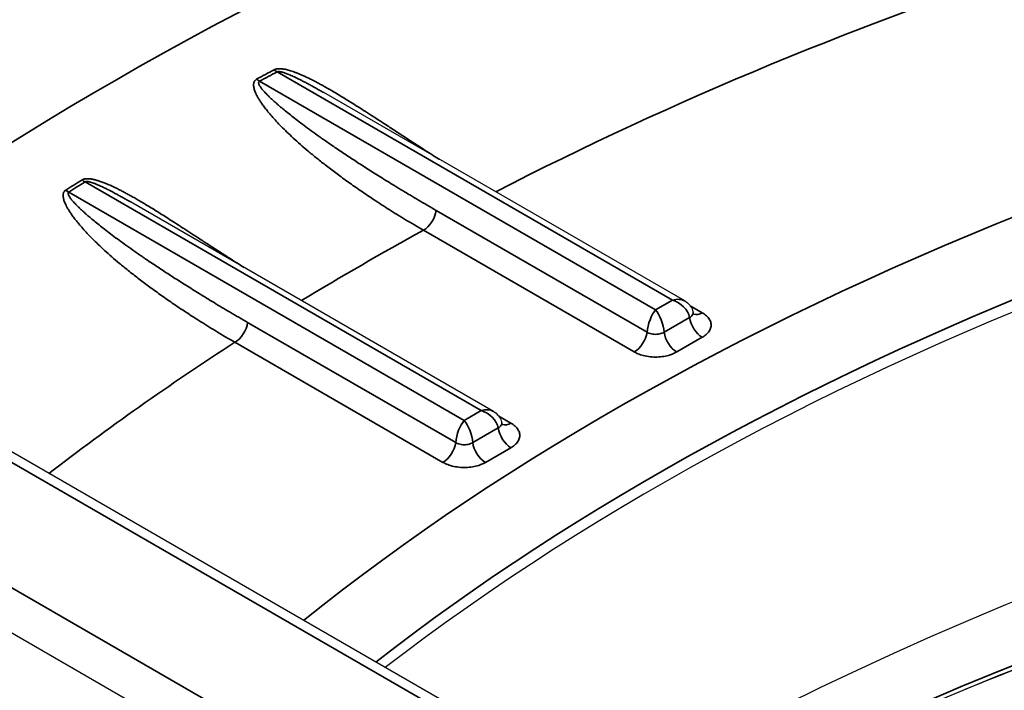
# Model space of a CAD drawing. Header units: millimetres. Extents: x -11430 to 11430, y -488 to 4365.
# Tile 15 of 92: x 2158.1 to 2166.18, y 1180.09 to 1185.58. Entities that reach past the tile are written whole.
import ezdxf

# ---------------------------------------------------------------- set-up
doc = ezdxf.new("R2010")
doc.units = ezdxf.units.MM
doc.header["$LTSCALE"] = 15
doc.layers.add('_Sichtbarkanten', color=7, linetype='Continuous', lineweight=25)
doc.layers.add('Sichtbar schmal (ISO)', color=7, linetype='Continuous', lineweight=35)

msp = doc.modelspace()

# ---------------------------------------------------------------- linework, layer by layer
at = {"layer": '_Sichtbarkanten'}
for p, q in [((2293.4865, 1103.838), (2047.8859, 1245.6355)), ((2292.0037, 1103.2089), (2046.6376, 1244.871)), ((2163.5556, 1183.2781), (2160.5965, 1184.9865)), ((2161.9872, 1182.3726), (2159.0112, 1184.0907))]:
    msp.add_line(p, q, dxfattribs=at)
for centre, major_axis, start_param, end_param in [((2180.1041, 1172.0679), (23.7283, 0), 1.772575, 2.499583), ((2180.1041, 1169.4936), (24.0041, 0), 1.348928, 2.366107)]:
    msp.add_ellipse(centre, major_axis=major_axis, ratio=0.57735, start_param=start_param, end_param=end_param, dxfattribs=at)
for points, knots in [([(2163.5556, 1183.2781), (2163.5711, 1183.2691), (2163.5854, 1183.2574), (2163.607, 1183.2312), (2163.6151, 1183.2166), (2163.6214, 1183.1973), (2163.6225, 1183.1932), (2163.6234, 1183.1892)], [0, 0, 0, 0, 0.01085617, 0.01085617, 0.02063664, 0.02063664, 0.02316378, 0.02316378, 0.02316378, 0.02316378]), ([(2163.6234, 1183.1892), (2163.6246, 1183.1837), (2163.6265, 1183.1788), (2163.6299, 1183.1723), (2163.6314, 1183.1702), (2163.6326, 1183.1687), (2163.6328, 1183.1685), (2163.6328, 1183.1685)], [0, 0, 0, 0, 0.0070764, 0.0070764, 0.01293519, 0.01293519, 0.01576995, 0.01576995, 0.01576995, 0.01576995]), ([(2163.4136, 1178.9356), (2163.912, 1179.2054), (2164.4304, 1179.4632), (2166.994, 1180.6331), (2169.2818, 1181.3718), (2174.1497, 1182.3995), (2176.7292, 1182.688), (2181.8376, 1182.7824), (2184.3648, 1182.6027), (2186.7841, 1182.2057)], [6.315456, 6.315456, 6.315456, 6.315456, 6.399711, 6.399711, 6.718004, 6.718004, 7.036597, 7.036597, 7.345546, 7.345546, 7.345546, 7.345546]), ([(2165.8534, 1180.0939), (2167.8076, 1180.8916), (2169.9653, 1181.5242), (2174.7275, 1182.4485), (2177.3545, 1182.7004), (2182.3034, 1182.7143), (2184.6241, 1182.5309), (2186.8546, 1182.1649)], [6.4532155, 6.4532155, 6.4532155, 6.4532155, 6.7442728, 6.7442728, 7.0637233, 7.0637233, 7.3454884, 7.3454884, 7.3454884, 7.3454884]), ([(2161.9872, 1182.3726), (2162.0027, 1182.3636), (2162.0169, 1182.3519), (2162.0385, 1182.3256), (2162.0467, 1182.3111), (2162.053, 1182.2917), (2162.0541, 1182.2877), (2162.055, 1182.2836)], [0, 0, 0, 0, 0.01085617, 0.01085617, 0.02063664, 0.02063664, 0.02316378, 0.02316378, 0.02316378, 0.02316378]), ([(2162.055, 1182.2836), (2162.0562, 1182.2781), (2162.058, 1182.2733), (2162.0614, 1182.2667), (2162.0629, 1182.2646), (2162.0641, 1182.2632), (2162.0644, 1182.2629), (2162.0644, 1182.2629)], [0, 0, 0, 0, 0.0070764, 0.0070764, 0.01293519, 0.01293519, 0.01576995, 0.01576995, 0.01576995, 0.01576995])]:
    msp.add_open_spline(points, degree=3, knots=knots, dxfattribs=at)
at = {"layer": 'Sichtbar schmal (ISO)'}
for p, q in [((2293.3615, 1103.8256), (2047.7609, 1245.6232)), ((2046.8646, 1245.1129), (2292.4777, 1103.3082)), ((2163.4556, 1183.2851), (2160.2137, 1185.1568)), ((2160.0695, 1185.0796), (2163.3167, 1183.2049)), ((2161.8872, 1182.3796), (2158.64, 1184.2543)), ((2158.5063, 1184.1711), (2161.7482, 1182.2993)), ((2161.5185, 1184.0202), (2163.2469, 1183.0223)), ((2161.4139, 1183.8578), (2163.1424, 1182.8599)), ((2163.3167, 1183.2049), (2163.4556, 1183.2851)), ((2163.6996, 1183.1816), (2163.6005, 1183.2388)), ((2159.9729, 1183.1015), (2161.6785, 1182.1168)), ((2163.3864, 1183.0223), (2163.595, 1183.1428)), ((2159.8683, 1182.9391), (2161.5739, 1181.9543)), ((2163.491, 1182.8599), (2163.6996, 1182.9803)), ((2161.7482, 1182.2993), (2161.8872, 1182.3796)), ((2162.1312, 1182.2761), (2162.032, 1182.3333)), ((2161.818, 1182.1168), (2162.0266, 1182.2372)), ((2161.9225, 1181.9543), (2162.1312, 1182.0748))]:
    msp.add_line(p, q, dxfattribs=at)
for centre, major_axis, ratio, start_param, end_param in [((2180.1041, 1172.8253), (30.0205, 0), 0.57735, 1.920851, 2.500544), ((2180.1041, 1172.4832), (27.1562, 0), 0.57735, 1.874002, 2.300214), ((2180.1041, 1172.4832), (24.2395, 0), 0.57735, 1.809903, 2.517768), ((2180.1041, 1172.1534), (23.7488, 0), 0.57735, 1.809903, 2.503919), ((2180.1041, 1172.6905), (-29.3949, 0), 0.57735, 5.456657, 5.463353), ((2160.2137, 1185.2793), (0.0704, -0.1324), 0.553122, 5.291741, 5.517523), ((2160.0704, 1185.2026), (0.0704, -0.1325), 0.562119, 5.291995, 5.517785), ((2180.1041, 1172.6874), (-29.3613, 0), 0.57735, 5.456657, 5.463353), ((2180.1041, 1172.6905), (-29.3949, 0), 0.57735, 5.532221, 5.538917), ((2180.1041, 1172.6874), (-29.3613, 0), 0.57735, 5.532221, 5.538917), ((2158.64, 1184.3768), (0.0789, -0.1276), 0.596884, 5.254185, 5.479967), ((2158.5063, 1184.2935), (0.0797, -0.1271), 0.600589, 5.250596, 5.476378), ((2161.4139, 1183.9802), (0.075, 0.1299), 0.57735, 3.926991, 5.330339), ((2180.1041, 1172.4832), (27.1562, 0), 0.57735, 2.329862, 2.381926), ((2180.1041, 1168.7332), (-24.3431, 0), 0.57735, 4.438797, 5.469299), ((2163.4556, 1183.1626), (-0.1247, -0.0938), 0.711445, 3.435437, 4.220724), ((2163.4556, 1183.1626), (-0.1247, 0.0938), 0.711541, 3.800465, 5.203803), ((2163.3167, 1183.0824), (0.0457, 0.1462), 0.368974, 0.702811, 2.106149), ((2163.3167, 1183.0824), (0.0457, -0.1462), 0.369028, 1.035555, 2.438695), ((2163.6996, 1183.3041), (-0.075, -0.1299), 0.57735, 0.078459, 0.785398), ((2159.8683, 1183.0616), (0.075, 0.1299), 0.57735, 3.926991, 5.330339), ((2163.6996, 1183.1028), (-0.075, 0.1299), 0.57735, 0.952847, 2.356195), ((2163.1424, 1182.9823), (0.075, 0.1299), 0.57735, 3.926991, 5.330339), ((2163.491, 1182.9823), (-0.075, 0.1299), 0.57735, 0.952845, 2.356195), ((2180.1041, 1172.4832), (27.1562, 0), 0.57735, 2.411572, 2.500285), ((2161.8871, 1182.257), (-0.1247, -0.0938), 0.711445, 3.435437, 4.220724), ((2161.8872, 1182.2571), (-0.1247, 0.0938), 0.711541, 3.800465, 5.203803), ((2161.7482, 1182.1769), (0.0457, 0.1462), 0.368974, 0.702811, 2.106149), ((2161.7482, 1182.1769), (0.0457, -0.1462), 0.369028, 1.035555, 2.438695), ((2162.1312, 1182.3985), (-0.075, -0.1299), 0.57735, 0.078459, 0.785398), ((2162.1312, 1182.1973), (-0.075, 0.1299), 0.57735, 0.952847, 2.356195), ((2161.5739, 1182.0768), (0.075, 0.1299), 0.57735, 3.926991, 5.330339), ((2161.9225, 1182.0768), (-0.075, 0.1299), 0.57735, 0.952845, 2.356195)]:
    msp.add_ellipse(centre, major_axis=major_axis, ratio=ratio, start_param=start_param, end_param=end_param, dxfattribs=at)
for points, knots in [([(2161.5462, 1184.4382), (2161.5436, 1184.4399), (2161.541, 1184.4415), (2161.5384, 1184.4432), (2161.501, 1184.4668), (2161.4643, 1184.4903), (2161.4284, 1184.5134), (2161.3926, 1184.5365), (2161.3576, 1184.559), (2161.324, 1184.5809), (2161.2904, 1184.6027), (2161.258, 1184.6238), (2161.2272, 1184.6439), (2161.1964, 1184.6641), (2161.1671, 1184.6832), (2161.1394, 1184.7013), (2161.1117, 1184.7194), (2161.0855, 1184.7365), (2161.0605, 1184.7527), (2161.0355, 1184.769), (2161.0118, 1184.7844), (2160.989, 1184.7991), (2160.9663, 1184.8138), (2160.9445, 1184.8278), (2160.9235, 1184.8412), (2160.9026, 1184.8546), (2160.8825, 1184.8674), (2160.8632, 1184.8796), (2160.8439, 1184.8918), (2160.8254, 1184.9034), (2160.8076, 1184.9144), (2160.7899, 1184.9255), (2160.7728, 1184.936), (2160.7564, 1184.946), (2160.7401, 1184.956), (2160.7244, 1184.9655), (2160.7093, 1184.9745), (2160.6942, 1184.9836), (2160.6797, 1184.9921), (2160.6657, 1185.0003), (2160.6518, 1185.0085), (2160.6384, 1185.0162), (2160.6255, 1185.0235), (2160.6126, 1185.0309), (2160.6002, 1185.0379), (2160.5881, 1185.0446), (2160.5761, 1185.0512), (2160.5645, 1185.0576), (2160.5532, 1185.0636), (2160.542, 1185.0697), (2160.531, 1185.0754), (2160.5204, 1185.081), (2160.5097, 1185.0865), (2160.4993, 1185.0918), (2160.4892, 1185.0968), (2160.479, 1185.1019), (2160.4692, 1185.1067), (2160.4595, 1185.1113), (2160.4499, 1185.1158), (2160.4406, 1185.1202), (2160.4315, 1185.1243), (2160.4225, 1185.1284), (2160.4137, 1185.1322), (2160.4052, 1185.1358), (2160.3967, 1185.1394), (2160.3885, 1185.1428), (2160.3805, 1185.146), (2160.3725, 1185.1491), (2160.3648, 1185.1521), (2160.3572, 1185.1549), (2160.3496, 1185.1576), (2160.3423, 1185.1602), (2160.3352, 1185.1625), (2160.3281, 1185.1649), (2160.3212, 1185.167), (2160.3147, 1185.1689), (2160.3082, 1185.1708), (2160.3019, 1185.1724), (2160.296, 1185.1739), (2160.2902, 1185.1754), (2160.2846, 1185.1766), (2160.2794, 1185.1777), (2160.2741, 1185.1787), (2160.2692, 1185.1796), (2160.2645, 1185.1803), (2160.2598, 1185.181), (2160.2554, 1185.1815), (2160.2512, 1185.1819), (2160.247, 1185.1823), (2160.2431, 1185.1826), (2160.2393, 1185.1827), (2160.2356, 1185.1829), (2160.2321, 1185.1829), (2160.2288, 1185.1828), (2160.2255, 1185.1827), (2160.2224, 1185.1825), (2160.2193, 1185.1821), (2160.2162, 1185.1818), (2160.2132, 1185.1814), (2160.2102, 1185.1808), (2160.2071, 1185.1802), (2160.204, 1185.1794), (2160.2008, 1185.1783), (2160.1976, 1185.1773), (2160.1942, 1185.1759), (2160.1909, 1185.1742)], [0.1034297, 0.1034297, 0.1034297, 0.1034297, 0.1052632, 0.1052632, 0.1052632, 0.1315789, 0.1315789, 0.1315789, 0.1578947, 0.1578947, 0.1578947, 0.1842105, 0.1842105, 0.1842105, 0.2105263, 0.2105263, 0.2105263, 0.2368421, 0.2368421, 0.2368421, 0.2631579, 0.2631579, 0.2631579, 0.2894737, 0.2894737, 0.2894737, 0.3157895, 0.3157895, 0.3157895, 0.3421053, 0.3421053, 0.3421053, 0.3684211, 0.3684211, 0.3684211, 0.3947368, 0.3947368, 0.3947368, 0.4210526, 0.4210526, 0.4210526, 0.4473684, 0.4473684, 0.4473684, 0.4736842, 0.4736842, 0.4736842, 0.5, 0.5, 0.5, 0.5263158, 0.5263158, 0.5263158, 0.5526316, 0.5526316, 0.5526316, 0.5789474, 0.5789474, 0.5789474, 0.6052632, 0.6052632, 0.6052632, 0.6315789, 0.6315789, 0.6315789, 0.6578947, 0.6578947, 0.6578947, 0.6842105, 0.6842105, 0.6842105, 0.7105263, 0.7105263, 0.7105263, 0.7368421, 0.7368421, 0.7368421, 0.7631579, 0.7631579, 0.7631579, 0.7894737, 0.7894737, 0.7894737, 0.8157895, 0.8157895, 0.8157895, 0.8421053, 0.8421053, 0.8421053, 0.8684211, 0.8684211, 0.8684211, 0.8947368, 0.8947368, 0.8947368, 0.9210526, 0.9210526, 0.9210526, 0.9473684, 0.9473684, 0.9473684, 0.9736842, 0.9736842, 0.9736842, 1, 1, 1, 1]), ([(2160.0466, 1185.0969), (2160.0442, 1185.0956), (2160.0419, 1185.0941), (2160.0397, 1185.0924), (2160.0375, 1185.0908), (2160.0355, 1185.0889), (2160.0337, 1185.0868), (2160.0318, 1185.0847), (2160.0301, 1185.0825), (2160.0287, 1185.08), (2160.0272, 1185.0775), (2160.0259, 1185.0748), (2160.0249, 1185.0719), (2160.0239, 1185.0691), (2160.0231, 1185.066), (2160.0225, 1185.0628), (2160.0219, 1185.0595), (2160.0216, 1185.0561), (2160.0215, 1185.0525), (2160.0214, 1185.0489), (2160.0215, 1185.045), (2160.0219, 1185.041), (2160.0223, 1185.037), (2160.0229, 1185.0328), (2160.0238, 1185.0283), (2160.0247, 1185.0239), (2160.0259, 1185.0192), (2160.0273, 1185.0143), (2160.0287, 1185.0094), (2160.0304, 1185.0042), (2160.0325, 1184.9988), (2160.0345, 1184.9934), (2160.0369, 1184.9877), (2160.0396, 1184.9817), (2160.0423, 1184.9756), (2160.0453, 1184.9693), (2160.0488, 1184.9627), (2160.0522, 1184.956), (2160.0561, 1184.949), (2160.0604, 1184.9416), (2160.0647, 1184.9342), (2160.0695, 1184.9264), (2160.0748, 1184.9182), (2160.0801, 1184.9099), (2160.0859, 1184.9013), (2160.0924, 1184.8921), (2160.0988, 1184.8829), (2160.1059, 1184.8732), (2160.1137, 1184.8629), (2160.1215, 1184.8526), (2160.1301, 1184.8417), (2160.1395, 1184.8302), (2160.149, 1184.8186), (2160.1593, 1184.8063), (2160.1706, 1184.7934), (2160.1818, 1184.7805), (2160.194, 1184.7669), (2160.2069, 1184.753), (2160.2199, 1184.739), (2160.2337, 1184.7245), (2160.2483, 1184.7096), (2160.2629, 1184.6947), (2160.2784, 1184.6793), (2160.2948, 1184.6634), (2160.3112, 1184.6475), (2160.3286, 1184.6311), (2160.3469, 1184.6142), (2160.3652, 1184.5974), (2160.3844, 1184.58), (2160.4047, 1184.5621), (2160.425, 1184.5442), (2160.4463, 1184.5259), (2160.4688, 1184.5069), (2160.4914, 1184.4879), (2160.5151, 1184.4683), (2160.5402, 1184.4481), (2160.5652, 1184.4278), (2160.5917, 1184.4069), (2160.6193, 1184.3855), (2160.647, 1184.3641), (2160.6758, 1184.3422), (2160.7058, 1184.32), (2160.7357, 1184.2977), (2160.7667, 1184.2751), (2160.799, 1184.2521), (2160.8314, 1184.229), (2160.865, 1184.2054), (2160.9002, 1184.1812), (2160.9355, 1184.157), (2160.9724, 1184.1321), (2161.0112, 1184.1065), (2161.05, 1184.0809), (2161.0908, 1184.0545), (2161.1335, 1184.0275), (2161.1762, 1184.0004), (2161.2208, 1183.9727), (2161.2676, 1183.9444), (2161.3143, 1183.9161), (2161.3631, 1183.8871), (2161.4139, 1183.8578)], [0, 0, 0, 0, 0.030303, 0.030303, 0.030303, 0.0606061, 0.0606061, 0.0606061, 0.0909091, 0.0909091, 0.0909091, 0.1212121, 0.1212121, 0.1212121, 0.1515152, 0.1515152, 0.1515152, 0.1818182, 0.1818182, 0.1818182, 0.2121212, 0.2121212, 0.2121212, 0.2424242, 0.2424242, 0.2424242, 0.2727273, 0.2727273, 0.2727273, 0.3030303, 0.3030303, 0.3030303, 0.3333333, 0.3333333, 0.3333333, 0.3636364, 0.3636364, 0.3636364, 0.3939394, 0.3939394, 0.3939394, 0.4242424, 0.4242424, 0.4242424, 0.4545455, 0.4545455, 0.4545455, 0.4848485, 0.4848485, 0.4848485, 0.5151515, 0.5151515, 0.5151515, 0.5454545, 0.5454545, 0.5454545, 0.5757576, 0.5757576, 0.5757576, 0.6060606, 0.6060606, 0.6060606, 0.6363636, 0.6363636, 0.6363636, 0.6666667, 0.6666667, 0.6666667, 0.6969697, 0.6969697, 0.6969697, 0.7272727, 0.7272727, 0.7272727, 0.7575758, 0.7575758, 0.7575758, 0.7878788, 0.7878788, 0.7878788, 0.8181818, 0.8181818, 0.8181818, 0.8484848, 0.8484848, 0.8484848, 0.8787879, 0.8787879, 0.8787879, 0.9090909, 0.9090909, 0.9090909, 0.9393939, 0.9393939, 0.9393939, 0.969697, 0.969697, 0.969697, 1, 1, 1, 1]), ([(2160.5965, 1184.9865), (2160.5878, 1184.9915), (2160.5794, 1184.9964), (2160.5712, 1185.001), (2160.5595, 1185.0077), (2160.5483, 1185.0141), (2160.5375, 1185.0202), (2160.5266, 1185.0263), (2160.5162, 1185.0321), (2160.5062, 1185.0376), (2160.4961, 1185.0432), (2160.4864, 1185.0485), (2160.477, 1185.0536), (2160.4675, 1185.0588), (2160.4584, 1185.0637), (2160.4495, 1185.0684), (2160.4406, 1185.0731), (2160.432, 1185.0776), (2160.4236, 1185.0819), (2160.4153, 1185.0863), (2160.4072, 1185.0904), (2160.3995, 1185.0943), (2160.3917, 1185.0982), (2160.3842, 1185.1019), (2160.377, 1185.1054), (2160.3698, 1185.1089), (2160.3629, 1185.1122), (2160.3562, 1185.1153), (2160.3495, 1185.1185), (2160.343, 1185.1214), (2160.3367, 1185.1242), (2160.3305, 1185.127), (2160.3245, 1185.1296), (2160.3187, 1185.1321), (2160.3129, 1185.1345), (2160.3074, 1185.1368), (2160.3022, 1185.1389), (2160.2969, 1185.141), (2160.292, 1185.1428), (2160.2874, 1185.1445), (2160.2827, 1185.1462), (2160.2784, 1185.1477), (2160.2744, 1185.1491), (2160.2704, 1185.1504), (2160.2666, 1185.1516), (2160.2631, 1185.1526), (2160.2596, 1185.1536), (2160.2563, 1185.1545), (2160.2532, 1185.1553), (2160.2502, 1185.156), (2160.2473, 1185.1567), (2160.2447, 1185.1572), (2160.242, 1185.1577), (2160.2396, 1185.1581), (2160.2373, 1185.1584), (2160.235, 1185.1587), (2160.2329, 1185.1589), (2160.2308, 1185.1591), (2160.2288, 1185.1592), (2160.2268, 1185.1592), (2160.2249, 1185.1592), (2160.223, 1185.1591), (2160.2211, 1185.1589), (2160.2192, 1185.1586), (2160.2173, 1185.1582), (2160.2154, 1185.1576), (2160.2137, 1185.1568)], [0.428984, 0.428984, 0.428984, 0.428984, 0.4473684, 0.4473684, 0.4473684, 0.4736842, 0.4736842, 0.4736842, 0.5, 0.5, 0.5, 0.5263158, 0.5263158, 0.5263158, 0.5526316, 0.5526316, 0.5526316, 0.5789474, 0.5789474, 0.5789474, 0.6052632, 0.6052632, 0.6052632, 0.6315789, 0.6315789, 0.6315789, 0.6578947, 0.6578947, 0.6578947, 0.6842105, 0.6842105, 0.6842105, 0.7105263, 0.7105263, 0.7105263, 0.7368421, 0.7368421, 0.7368421, 0.7631579, 0.7631579, 0.7631579, 0.7894737, 0.7894737, 0.7894737, 0.8157895, 0.8157895, 0.8157895, 0.8421053, 0.8421053, 0.8421053, 0.8684211, 0.8684211, 0.8684211, 0.8947368, 0.8947368, 0.8947368, 0.9210526, 0.9210526, 0.9210526, 0.9473684, 0.9473684, 0.9473684, 0.9736842, 0.9736842, 0.9736842, 1, 1, 1, 1]), ([(2160.0695, 1185.0796), (2160.0683, 1185.079), (2160.0672, 1185.0782), (2160.0662, 1185.0773), (2160.0653, 1185.0764), (2160.0645, 1185.0753), (2160.0639, 1185.0741), (2160.0633, 1185.0729), (2160.0629, 1185.0715), (2160.0627, 1185.0699), (2160.0626, 1185.0684), (2160.0626, 1185.0667), (2160.0628, 1185.0648), (2160.0631, 1185.0629), (2160.0636, 1185.0609), (2160.0643, 1185.0587), (2160.065, 1185.0565), (2160.0659, 1185.0542), (2160.0671, 1185.0517), (2160.0682, 1185.0491), (2160.0696, 1185.0465), (2160.0713, 1185.0437), (2160.0729, 1185.0408), (2160.0748, 1185.0378), (2160.0769, 1185.0346), (2160.0791, 1185.0314), (2160.0815, 1185.028), (2160.0842, 1185.0245), (2160.0868, 1185.0209), (2160.0898, 1185.0171), (2160.0931, 1185.0131), (2160.0964, 1185.0091), (2160.1, 1185.0048), (2160.104, 1185.0003), (2160.1079, 1184.9958), (2160.1122, 1184.9911), (2160.1169, 1184.986), (2160.1217, 1184.981), (2160.1268, 1184.9757), (2160.1324, 1184.97), (2160.1379, 1184.9643), (2160.144, 1184.9584), (2160.1505, 1184.952), (2160.1571, 1184.9456), (2160.1642, 1184.9389), (2160.172, 1184.9317), (2160.1797, 1184.9245), (2160.188, 1184.9169), (2160.1971, 1184.9088), (2160.2062, 1184.9007), (2160.216, 1184.8921), (2160.2267, 1184.8829), (2160.2374, 1184.8737), (2160.249, 1184.8638), (2160.2615, 1184.8535), (2160.274, 1184.8431), (2160.2874, 1184.8321), (2160.3015, 1184.8208), (2160.3156, 1184.8094), (2160.3304, 1184.7976), (2160.3461, 1184.7854), (2160.3617, 1184.7731), (2160.3782, 1184.7604), (2160.3956, 1184.7472), (2160.4129, 1184.734), (2160.4311, 1184.7203), (2160.4502, 1184.7062), (2160.4693, 1184.692), (2160.4893, 1184.6774), (2160.5103, 1184.6622), (2160.5313, 1184.6471), (2160.5532, 1184.6314), (2160.5763, 1184.6152), (2160.5993, 1184.5989), (2160.6235, 1184.582), (2160.649, 1184.5645), (2160.6745, 1184.5469), (2160.7013, 1184.5287), (2160.7292, 1184.5099), (2160.7571, 1184.4911), (2160.7861, 1184.4717), (2160.8161, 1184.4519), (2160.8462, 1184.4321), (2160.8772, 1184.4119), (2160.9095, 1184.3911), (2160.9418, 1184.3703), (2160.9753, 1184.3489), (2161.0104, 1184.3267), (2161.0454, 1184.3046), (2161.0821, 1184.2817), (2161.1206, 1184.2579), (2161.1591, 1184.2341), (2161.1994, 1184.2094), (2161.2416, 1184.1838), (2161.2839, 1184.1583), (2161.328, 1184.1319), (2161.3742, 1184.1046), (2161.4203, 1184.0773), (2161.4684, 1184.0491), (2161.5185, 1184.0202)], [0, 0, 0, 0, 0.030303, 0.030303, 0.030303, 0.0606061, 0.0606061, 0.0606061, 0.0909091, 0.0909091, 0.0909091, 0.1212121, 0.1212121, 0.1212121, 0.1515152, 0.1515152, 0.1515152, 0.1818182, 0.1818182, 0.1818182, 0.2121212, 0.2121212, 0.2121212, 0.2424242, 0.2424242, 0.2424242, 0.2727273, 0.2727273, 0.2727273, 0.3030303, 0.3030303, 0.3030303, 0.3333333, 0.3333333, 0.3333333, 0.3636364, 0.3636364, 0.3636364, 0.3939394, 0.3939394, 0.3939394, 0.4242424, 0.4242424, 0.4242424, 0.4545455, 0.4545455, 0.4545455, 0.4848485, 0.4848485, 0.4848485, 0.5151515, 0.5151515, 0.5151515, 0.5454545, 0.5454545, 0.5454545, 0.5757576, 0.5757576, 0.5757576, 0.6060606, 0.6060606, 0.6060606, 0.6363636, 0.6363636, 0.6363636, 0.6666667, 0.6666667, 0.6666667, 0.6969697, 0.6969697, 0.6969697, 0.7272727, 0.7272727, 0.7272727, 0.7575758, 0.7575758, 0.7575758, 0.7878788, 0.7878788, 0.7878788, 0.8181818, 0.8181818, 0.8181818, 0.8484848, 0.8484848, 0.8484848, 0.8787879, 0.8787879, 0.8787879, 0.9090909, 0.9090909, 0.9090909, 0.9393939, 0.9393939, 0.9393939, 0.969697, 0.969697, 0.969697, 1, 1, 1, 1]), ([(2159.944, 1183.5522), (2159.9407, 1183.5542), (2159.9375, 1183.5563), (2159.9342, 1183.5584), (2159.9006, 1183.5797), (2159.8682, 1183.6003), (2159.837, 1183.6204), (2159.8059, 1183.6404), (2159.7759, 1183.6597), (2159.747, 1183.6784), (2159.7181, 1183.6972), (2159.6903, 1183.7152), (2159.6636, 1183.7326), (2159.6369, 1183.75), (2159.6113, 1183.7667), (2159.5866, 1183.7828), (2159.5619, 1183.7989), (2159.5382, 1183.8143), (2159.5155, 1183.8292), (2159.4927, 1183.844), (2159.4708, 1183.8582), (2159.4498, 1183.8719), (2159.4287, 1183.8855), (2159.4085, 1183.8986), (2159.389, 1183.9112), (2159.3695, 1183.9238), (2159.3507, 1183.9358), (2159.3326, 1183.9474), (2159.3145, 1183.9589), (2159.2971, 1183.97), (2159.2803, 1183.9806), (2159.2635, 1183.9913), (2159.2473, 1184.0014), (2159.2317, 1184.0112), (2159.216, 1184.0209), (2159.2009, 1184.0303), (2159.1864, 1184.0392), (2159.1718, 1184.0482), (2159.1577, 1184.0568), (2159.144, 1184.065), (2159.1304, 1184.0732), (2159.1172, 1184.0811), (2159.1045, 1184.0887), (2159.0917, 1184.0962), (2159.0794, 1184.1035), (2159.0675, 1184.1104), (2159.0555, 1184.1173), (2159.044, 1184.1239), (2159.0329, 1184.1302), (2159.0217, 1184.1365), (2159.011, 1184.1425), (2159.0005, 1184.1483), (2158.9901, 1184.154), (2158.9801, 1184.1595), (2158.9703, 1184.1647), (2158.9605, 1184.17), (2158.9511, 1184.175), (2158.942, 1184.1797), (2158.9328, 1184.1845), (2158.9239, 1184.189), (2158.9153, 1184.1934), (2158.9067, 1184.1977), (2158.8984, 1184.2018), (2158.8903, 1184.2057), (2158.8822, 1184.2097), (2158.8744, 1184.2134), (2158.8669, 1184.2169), (2158.8593, 1184.2204), (2158.852, 1184.2237), (2158.845, 1184.2269), (2158.8379, 1184.23), (2158.8311, 1184.233), (2158.8246, 1184.2357), (2158.8181, 1184.2385), (2158.8118, 1184.2411), (2158.8058, 1184.2435), (2158.7998, 1184.2459), (2158.794, 1184.2481), (2158.7885, 1184.2502), (2158.7829, 1184.2523), (2158.7776, 1184.2543), (2158.7725, 1184.2561), (2158.7674, 1184.2579), (2158.7625, 1184.2596), (2158.7578, 1184.2611), (2158.7531, 1184.2627), (2158.7485, 1184.2641), (2158.7442, 1184.2654), (2158.7398, 1184.2668), (2158.7356, 1184.268), (2158.7315, 1184.2691), (2158.7274, 1184.2702), (2158.7235, 1184.2712), (2158.7197, 1184.2722), (2158.7159, 1184.2731), (2158.7122, 1184.274), (2158.7085, 1184.2748), (2158.7049, 1184.2755), (2158.7014, 1184.2762), (2158.698, 1184.2769), (2158.6945, 1184.2775), (2158.6911, 1184.278), (2158.6878, 1184.2785), (2158.6845, 1184.279), (2158.6812, 1184.2794), (2158.6779, 1184.2797), (2158.6747, 1184.2801), (2158.6714, 1184.2803), (2158.6682, 1184.2805), (2158.6649, 1184.2806), (2158.6616, 1184.2807), (2158.6583, 1184.2807), (2158.655, 1184.2807), (2158.6516, 1184.2805), (2158.6482, 1184.2802), (2158.6448, 1184.28), (2158.6412, 1184.2795), (2158.6376, 1184.2788), (2158.6339, 1184.2781), (2158.6302, 1184.2772), (2158.6265, 1184.2759), (2158.6228, 1184.2745), (2158.619, 1184.2728), (2158.6155, 1184.2706)], [0.0887169, 0.0887169, 0.0887169, 0.0887169, 0.0909091, 0.0909091, 0.0909091, 0.1136364, 0.1136364, 0.1136364, 0.1363636, 0.1363636, 0.1363636, 0.1590909, 0.1590909, 0.1590909, 0.1818182, 0.1818182, 0.1818182, 0.2045455, 0.2045455, 0.2045455, 0.2272727, 0.2272727, 0.2272727, 0.25, 0.25, 0.25, 0.2727273, 0.2727273, 0.2727273, 0.2954545, 0.2954545, 0.2954545, 0.3181818, 0.3181818, 0.3181818, 0.3409091, 0.3409091, 0.3409091, 0.3636364, 0.3636364, 0.3636364, 0.3863636, 0.3863636, 0.3863636, 0.4090909, 0.4090909, 0.4090909, 0.4318182, 0.4318182, 0.4318182, 0.4545455, 0.4545455, 0.4545455, 0.4772727, 0.4772727, 0.4772727, 0.5, 0.5, 0.5, 0.5227273, 0.5227273, 0.5227273, 0.5454545, 0.5454545, 0.5454545, 0.5681818, 0.5681818, 0.5681818, 0.5909091, 0.5909091, 0.5909091, 0.6136364, 0.6136364, 0.6136364, 0.6363636, 0.6363636, 0.6363636, 0.6590909, 0.6590909, 0.6590909, 0.6818182, 0.6818182, 0.6818182, 0.7045455, 0.7045455, 0.7045455, 0.7272727, 0.7272727, 0.7272727, 0.75, 0.75, 0.75, 0.7727273, 0.7727273, 0.7727273, 0.7954545, 0.7954545, 0.7954545, 0.8181818, 0.8181818, 0.8181818, 0.8409091, 0.8409091, 0.8409091, 0.8636364, 0.8636364, 0.8636364, 0.8863636, 0.8863636, 0.8863636, 0.9090909, 0.9090909, 0.9090909, 0.9318182, 0.9318182, 0.9318182, 0.9545455, 0.9545455, 0.9545455, 0.9772727, 0.9772727, 0.9772727, 1, 1, 1, 1]), ([(2159.0112, 1184.0907), (2159.0007, 1184.0968), (2158.9905, 1184.1026), (2158.9807, 1184.1082), (2158.9706, 1184.114), (2158.9609, 1184.1194), (2158.9516, 1184.1247), (2158.9422, 1184.13), (2158.9332, 1184.135), (2158.9245, 1184.1398), (2158.9159, 1184.1446), (2158.9075, 1184.1492), (2158.8994, 1184.1536), (2158.8913, 1184.158), (2158.8835, 1184.1622), (2158.876, 1184.1662), (2158.8684, 1184.1703), (2158.8611, 1184.1741), (2158.8541, 1184.1778), (2158.8471, 1184.1814), (2158.8403, 1184.1849), (2158.8338, 1184.1883), (2158.8273, 1184.1916), (2158.821, 1184.1948), (2158.815, 1184.1978), (2158.809, 1184.2008), (2158.8033, 1184.2036), (2158.7977, 1184.2063), (2158.7922, 1184.209), (2158.787, 1184.2115), (2158.7819, 1184.2138), (2158.7769, 1184.2162), (2158.7721, 1184.2185), (2158.7675, 1184.2205), (2158.7629, 1184.2226), (2158.7585, 1184.2246), (2158.7543, 1184.2265), (2158.7501, 1184.2283), (2158.7461, 1184.23), (2158.7423, 1184.2316), (2158.7385, 1184.2333), (2158.7348, 1184.2348), (2158.7313, 1184.2362), (2158.7278, 1184.2376), (2158.7245, 1184.2389), (2158.7212, 1184.2402), (2158.718, 1184.2414), (2158.7149, 1184.2426), (2158.7119, 1184.2437), (2158.709, 1184.2447), (2158.7061, 1184.2458), (2158.7033, 1184.2467), (2158.7005, 1184.2477), (2158.6978, 1184.2485), (2158.6952, 1184.2494), (2158.6926, 1184.2502), (2158.6901, 1184.251), (2158.6876, 1184.2517), (2158.6851, 1184.2524), (2158.6827, 1184.253), (2158.6803, 1184.2536), (2158.6779, 1184.2542), (2158.6756, 1184.2548), (2158.6732, 1184.2552), (2158.6709, 1184.2557), (2158.6686, 1184.2562), (2158.6663, 1184.2565), (2158.664, 1184.2569), (2158.6617, 1184.2571), (2158.6594, 1184.2573), (2158.6571, 1184.2575), (2158.6548, 1184.2576), (2158.6526, 1184.2575), (2158.6503, 1184.2574), (2158.648, 1184.2572), (2158.6459, 1184.2567), (2158.6437, 1184.2562), (2158.6417, 1184.2554), (2158.64, 1184.2543)], [0.4096762, 0.4096762, 0.4096762, 0.4096762, 0.4318182, 0.4318182, 0.4318182, 0.4545455, 0.4545455, 0.4545455, 0.4772727, 0.4772727, 0.4772727, 0.5, 0.5, 0.5, 0.5227273, 0.5227273, 0.5227273, 0.5454545, 0.5454545, 0.5454545, 0.5681818, 0.5681818, 0.5681818, 0.5909091, 0.5909091, 0.5909091, 0.6136364, 0.6136364, 0.6136364, 0.6363636, 0.6363636, 0.6363636, 0.6590909, 0.6590909, 0.6590909, 0.6818182, 0.6818182, 0.6818182, 0.7045455, 0.7045455, 0.7045455, 0.7272727, 0.7272727, 0.7272727, 0.75, 0.75, 0.75, 0.7727273, 0.7727273, 0.7727273, 0.7954545, 0.7954545, 0.7954545, 0.8181818, 0.8181818, 0.8181818, 0.8409091, 0.8409091, 0.8409091, 0.8636364, 0.8636364, 0.8636364, 0.8863636, 0.8863636, 0.8863636, 0.9090909, 0.9090909, 0.9090909, 0.9318182, 0.9318182, 0.9318182, 0.9545455, 0.9545455, 0.9545455, 0.9772727, 0.9772727, 0.9772727, 1, 1, 1, 1]), ([(2158.4816, 1184.1873), (2158.4795, 1184.1859), (2158.4774, 1184.1844), (2158.4756, 1184.1828), (2158.4737, 1184.1811), (2158.4719, 1184.1793), (2158.4704, 1184.1773), (2158.4688, 1184.1753), (2158.4674, 1184.1732), (2158.4661, 1184.1709), (2158.4649, 1184.1685), (2158.4638, 1184.166), (2158.463, 1184.1634), (2158.4621, 1184.1607), (2158.4614, 1184.1578), (2158.4609, 1184.1548), (2158.4604, 1184.1518), (2158.4601, 1184.1486), (2158.46, 1184.1452), (2158.4599, 1184.1418), (2158.4601, 1184.1383), (2158.4604, 1184.1346), (2158.4607, 1184.1309), (2158.4613, 1184.127), (2158.4621, 1184.1229), (2158.4629, 1184.1188), (2158.4639, 1184.1145), (2158.4651, 1184.1099), (2158.4664, 1184.1054), (2158.4679, 1184.1007), (2158.4697, 1184.0957), (2158.4715, 1184.0907), (2158.4736, 1184.0854), (2158.4759, 1184.0799), (2158.4783, 1184.0744), (2158.481, 1184.0686), (2158.484, 1184.0625), (2158.4871, 1184.0564), (2158.4904, 1184.05), (2158.4942, 1184.0432), (2158.498, 1184.0365), (2158.5021, 1184.0294), (2158.5068, 1184.0219), (2158.5114, 1184.0144), (2158.5165, 1184.0065), (2158.5221, 1183.9982), (2158.5277, 1183.9899), (2158.5339, 1183.9811), (2158.5406, 1183.9718), (2158.5474, 1183.9625), (2158.5548, 1183.9527), (2158.5629, 1183.9424), (2158.571, 1183.932), (2158.5799, 1183.921), (2158.5896, 1183.9094), (2158.5993, 1183.8977), (2158.6099, 1183.8854), (2158.6214, 1183.8725), (2158.6329, 1183.8596), (2158.6453, 1183.846), (2158.6585, 1183.832), (2158.6717, 1183.818), (2158.6857, 1183.8036), (2158.7005, 1183.7886), (2158.7153, 1183.7737), (2158.731, 1183.7583), (2158.7476, 1183.7424), (2158.7642, 1183.7265), (2158.7817, 1183.7102), (2158.8002, 1183.6933), (2158.8186, 1183.6764), (2158.838, 1183.6591), (2158.8584, 1183.6412), (2158.8788, 1183.6234), (2158.9003, 1183.6051), (2158.9229, 1183.5861), (2158.9455, 1183.5672), (2158.9693, 1183.5476), (2158.9945, 1183.5275), (2159.0196, 1183.5073), (2159.0461, 1183.4864), (2159.0738, 1183.4651), (2159.1015, 1183.4438), (2159.1304, 1183.422), (2159.1604, 1183.3997), (2159.1904, 1183.3775), (2159.2215, 1183.3549), (2159.2539, 1183.3319), (2159.2863, 1183.3088), (2159.3201, 1183.2852), (2159.3554, 1183.261), (2159.3908, 1183.2368), (2159.4278, 1183.212), (2159.4666, 1183.1864), (2159.5055, 1183.1609), (2159.5462, 1183.1346), (2159.5888, 1183.1077), (2159.6315, 1183.0808), (2159.676, 1183.0532), (2159.7226, 1183.0251), (2159.7692, 1182.9969), (2159.8177, 1182.9682), (2159.8683, 1182.9391)], [0, 0, 0, 0, 0.029412, 0.029412, 0.029412, 0.058824, 0.058824, 0.058824, 0.088235, 0.088235, 0.088235, 0.117647, 0.117647, 0.117647, 0.147059, 0.147059, 0.147059, 0.176471, 0.176471, 0.176471, 0.205882, 0.205882, 0.205882, 0.235294, 0.235294, 0.235294, 0.264706, 0.264706, 0.264706, 0.294118, 0.294118, 0.294118, 0.323529, 0.323529, 0.323529, 0.352941, 0.352941, 0.352941, 0.382353, 0.382353, 0.382353, 0.411765, 0.411765, 0.411765, 0.441176, 0.441176, 0.441176, 0.470588, 0.470588, 0.470588, 0.5, 0.5, 0.5, 0.529412, 0.529412, 0.529412, 0.558824, 0.558824, 0.558824, 0.588235, 0.588235, 0.588235, 0.617647, 0.617647, 0.617647, 0.647059, 0.647059, 0.647059, 0.676471, 0.676471, 0.676471, 0.705882, 0.705882, 0.705882, 0.735294, 0.735294, 0.735294, 0.764706, 0.764706, 0.764706, 0.794118, 0.794118, 0.794118, 0.823529, 0.823529, 0.823529, 0.852941, 0.852941, 0.852941, 0.882353, 0.882353, 0.882353, 0.911765, 0.911765, 0.911765, 0.941176, 0.941176, 0.941176, 0.970588, 0.970588, 0.970588, 1, 1, 1, 1]), ([(2158.5063, 1184.1711), (2158.5053, 1184.1704), (2158.5044, 1184.1695), (2158.5037, 1184.1686), (2158.5029, 1184.1676), (2158.5024, 1184.1666), (2158.502, 1184.1653), (2158.5016, 1184.1641), (2158.5013, 1184.1628), (2158.5013, 1184.1613), (2158.5012, 1184.1598), (2158.5013, 1184.1582), (2158.5016, 1184.1564), (2158.5019, 1184.1547), (2158.5024, 1184.1528), (2158.5032, 1184.1507), (2158.5039, 1184.1486), (2158.5048, 1184.1464), (2158.5059, 1184.1441), (2158.507, 1184.1418), (2158.5083, 1184.1393), (2158.5098, 1184.1367), (2158.5113, 1184.134), (2158.5131, 1184.1312), (2158.515, 1184.1283), (2158.517, 1184.1253), (2158.5192, 1184.1222), (2158.5216, 1184.1189), (2158.5241, 1184.1156), (2158.5268, 1184.1121), (2158.5298, 1184.1084), (2158.5328, 1184.1047), (2158.536, 1184.1008), (2158.5396, 1184.0967), (2158.5432, 1184.0925), (2158.5471, 1184.0882), (2158.5513, 1184.0836), (2158.5555, 1184.079), (2158.5601, 1184.0741), (2158.5651, 1184.0689), (2158.5701, 1184.0638), (2158.5755, 1184.0583), (2158.5813, 1184.0526), (2158.5872, 1184.0468), (2158.5935, 1184.0407), (2158.6003, 1184.0342), (2158.6072, 1184.0277), (2158.6146, 1184.0209), (2158.6226, 1184.0136), (2158.6306, 1184.0063), (2158.6392, 1183.9986), (2158.6485, 1183.9903), (2158.6579, 1183.9821), (2158.668, 1183.9734), (2158.6789, 1183.9641), (2158.6898, 1183.9548), (2158.7017, 1183.9449), (2158.7143, 1183.9344), (2158.727, 1183.924), (2158.7405, 1183.913), (2158.7548, 1183.9016), (2158.7691, 1183.8901), (2158.7842, 1183.8783), (2158.8, 1183.866), (2158.8158, 1183.8537), (2158.8324, 1183.8409), (2158.8499, 1183.8277), (2158.8674, 1183.8145), (2158.8857, 1183.8008), (2158.905, 1183.7866), (2158.9242, 1183.7724), (2158.9443, 1183.7578), (2158.9653, 1183.7426), (2158.9864, 1183.7274), (2159.0084, 1183.7118), (2159.0315, 1183.6955), (2159.0547, 1183.6792), (2159.0789, 1183.6623), (2159.1044, 1183.6448), (2159.1299, 1183.6272), (2159.1567, 1183.609), (2159.1846, 1183.5903), (2159.2125, 1183.5715), (2159.2415, 1183.5522), (2159.2716, 1183.5324), (2159.3016, 1183.5126), (2159.3328, 1183.4924), (2159.3651, 1183.4715), (2159.3974, 1183.4507), (2159.431, 1183.4293), (2159.4661, 1183.4071), (2159.5013, 1183.3849), (2159.538, 1183.362), (2159.5765, 1183.3382), (2159.6149, 1183.3144), (2159.6552, 1183.2898), (2159.6973, 1183.2643), (2159.7395, 1183.2389), (2159.7834, 1183.2125), (2159.8293, 1183.1854), (2159.8753, 1183.1582), (2159.9231, 1183.1303), (2159.9729, 1183.1015)], [0, 0, 0, 0, 0.029412, 0.029412, 0.029412, 0.058824, 0.058824, 0.058824, 0.088235, 0.088235, 0.088235, 0.117647, 0.117647, 0.117647, 0.147059, 0.147059, 0.147059, 0.176471, 0.176471, 0.176471, 0.205882, 0.205882, 0.205882, 0.235294, 0.235294, 0.235294, 0.264706, 0.264706, 0.264706, 0.294118, 0.294118, 0.294118, 0.323529, 0.323529, 0.323529, 0.352941, 0.352941, 0.352941, 0.382353, 0.382353, 0.382353, 0.411765, 0.411765, 0.411765, 0.441176, 0.441176, 0.441176, 0.470588, 0.470588, 0.470588, 0.5, 0.5, 0.5, 0.529412, 0.529412, 0.529412, 0.558824, 0.558824, 0.558824, 0.588235, 0.588235, 0.588235, 0.617647, 0.617647, 0.617647, 0.647059, 0.647059, 0.647059, 0.676471, 0.676471, 0.676471, 0.705882, 0.705882, 0.705882, 0.735294, 0.735294, 0.735294, 0.764706, 0.764706, 0.764706, 0.794118, 0.794118, 0.794118, 0.823529, 0.823529, 0.823529, 0.852941, 0.852941, 0.852941, 0.882353, 0.882353, 0.882353, 0.911765, 0.911765, 0.911765, 0.941176, 0.941176, 0.941176, 0.970588, 0.970588, 0.970588, 1, 1, 1, 1]), ([(2163.595, 1183.1428), (2163.5996, 1183.1451), (2163.6039, 1183.148), (2163.6078, 1183.1512), (2163.6117, 1183.1544), (2163.6152, 1183.1581), (2163.6179, 1183.1622), (2163.6206, 1183.1663), (2163.6226, 1183.1708), (2163.6235, 1183.1753), (2163.6244, 1183.1798), (2163.6244, 1183.1842), (2163.6236, 1183.1884), (2163.6235, 1183.1887), (2163.6235, 1183.1889), (2163.6234, 1183.1892)], [0, 0, 0, 0, 0.1428571, 0.1428571, 0.1428571, 0.2857143, 0.2857143, 0.2857143, 0.4285714, 0.4285714, 0.4285714, 0.5714286, 0.5714286, 0.5714286, 0.5795395, 0.5795395, 0.5795395, 0.5795395]), ([(2163.2469, 1183.0223), (2163.2514, 1183.0195), (2163.2566, 1183.0168), (2163.2624, 1183.0144), (2163.2683, 1183.012), (2163.2749, 1183.0099), (2163.2821, 1183.0083), (2163.2893, 1183.0066), (2163.2973, 1183.0054), (2163.3051, 1183.0049), (2163.3128, 1183.0043), (2163.3205, 1183.0043), (2163.3278, 1183.0048), (2163.3351, 1183.0053), (2163.3421, 1183.0063), (2163.349, 1183.0078), (2163.3559, 1183.0092), (2163.3626, 1183.0112), (2163.3689, 1183.0136), (2163.3752, 1183.0161), (2163.3811, 1183.019), (2163.3864, 1183.0223)], [0, 0, 0, 0, 0.1428571, 0.1428571, 0.1428571, 0.2857143, 0.2857143, 0.2857143, 0.4285714, 0.4285714, 0.4285714, 0.5714286, 0.5714286, 0.5714286, 0.7142857, 0.7142857, 0.7142857, 0.8571429, 0.8571429, 0.8571429, 1, 1, 1, 1]), ([(2162.0266, 1182.2372), (2162.0311, 1182.2396), (2162.0355, 1182.2424), (2162.0394, 1182.2457), (2162.0433, 1182.2489), (2162.0467, 1182.2526), (2162.0495, 1182.2567), (2162.0522, 1182.2608), (2162.0541, 1182.2653), (2162.0551, 1182.2698), (2162.056, 1182.2742), (2162.056, 1182.2787), (2162.0551, 1182.2829), (2162.0551, 1182.2831), (2162.055, 1182.2834), (2162.055, 1182.2836)], [0, 0, 0, 0, 0.1428571, 0.1428571, 0.1428571, 0.2857143, 0.2857143, 0.2857143, 0.4285714, 0.4285714, 0.4285714, 0.5714286, 0.5714286, 0.5714286, 0.5795395, 0.5795395, 0.5795395, 0.5795395]), ([(2161.6785, 1182.1168), (2161.683, 1182.114), (2161.6881, 1182.1113), (2161.694, 1182.1089), (2161.6999, 1182.1065), (2161.7064, 1182.1044), (2161.7137, 1182.1027), (2161.7209, 1182.1011), (2161.7288, 1182.0999), (2161.7366, 1182.0993), (2161.7444, 1182.0988), (2161.752, 1182.0988), (2161.7594, 1182.0993), (2161.7667, 1182.0998), (2161.7736, 1182.1008), (2161.7805, 1182.1022), (2161.7874, 1182.1037), (2161.7942, 1182.1057), (2161.8005, 1182.1081), (2161.8068, 1182.1105), (2161.8127, 1182.1134), (2161.818, 1182.1168)], [0, 0, 0, 0, 0.1428571, 0.1428571, 0.1428571, 0.2857143, 0.2857143, 0.2857143, 0.4285714, 0.4285714, 0.4285714, 0.5714286, 0.5714286, 0.5714286, 0.7142857, 0.7142857, 0.7142857, 0.8571429, 0.8571429, 0.8571429, 1, 1, 1, 1])]:
    msp.add_open_spline(points, degree=3, knots=knots, dxfattribs=at)
for points in [[(2163.6996, 1182.9803), (2163.711, 1182.9869), (2163.7322, 1183.0016), (2163.7581, 1183.0301), (2163.7727, 1183.0644), (2163.7722, 1183.0975), (2163.7603, 1183.1277), (2163.7361, 1183.1571), (2163.7131, 1183.1738), (2163.6996, 1183.1816)], [(2163.1424, 1182.8599), (2163.1538, 1182.8533), (2163.1792, 1182.8411), (2163.2286, 1182.8261), (2163.288, 1182.8177), (2163.3453, 1182.818), (2163.3977, 1182.8248), (2163.4486, 1182.8388), (2163.4775, 1182.8521), (2163.491, 1182.8599)], [(2162.1312, 1182.0748), (2162.1426, 1182.0814), (2162.1637, 1182.0961), (2162.1897, 1182.1246), (2162.2042, 1182.1589), (2162.2038, 1182.192), (2162.1919, 1182.2222), (2162.1676, 1182.2516), (2162.1446, 1182.2683), (2162.1312, 1182.2761)], [(2161.5739, 1181.9543), (2161.5853, 1181.9478), (2161.6108, 1181.9355), (2161.6601, 1181.9206), (2161.7196, 1181.9122), (2161.7769, 1181.9124), (2161.8292, 1181.9193), (2161.8801, 1181.9333), (2161.9091, 1181.9466), (2161.9225, 1181.9543)]]:
    msp.add_open_spline(points, degree=3, dxfattribs=at)

doc.saveas('drawing.dxf')
